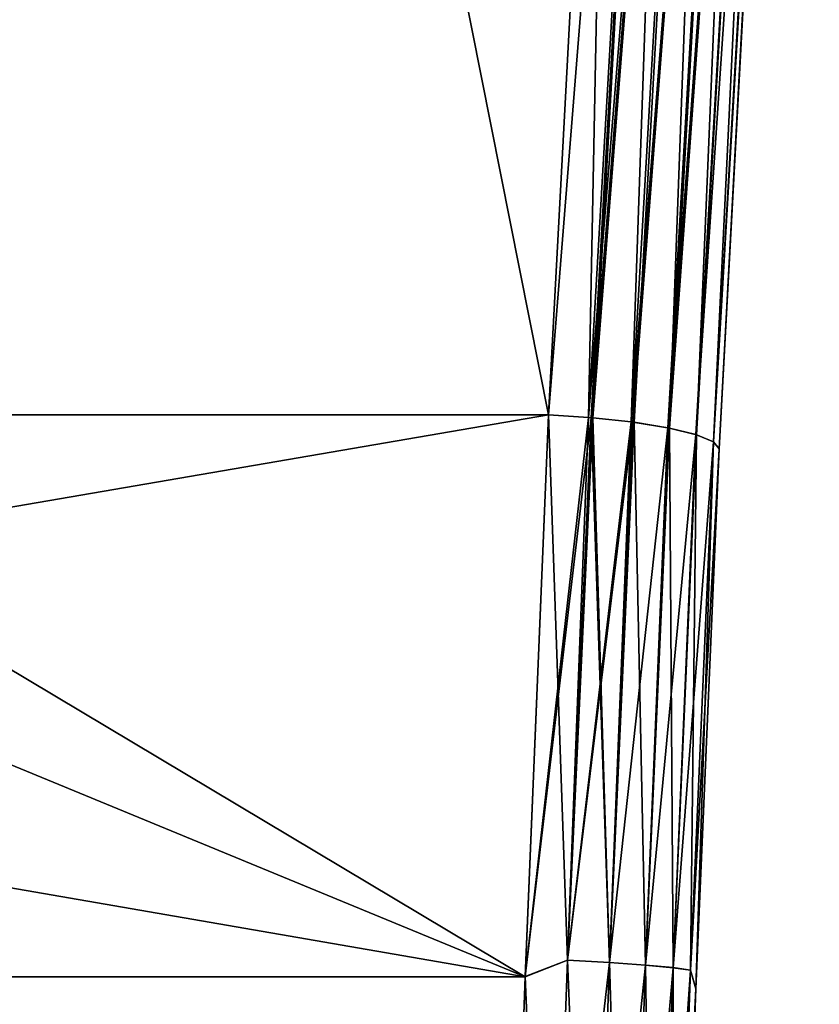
# Model space of a CAD drawing. Header units: metres. Extents: x 59 to 135, y -85 to 115.
# Tile 229 of 256: x 118.45 to 122.19, y 28.74 to 33.35. Entities that reach past the tile are written whole.
import ezdxf

# ---------------------------------------------------------------- set-up
doc = ezdxf.new("R2010")
doc.units = ezdxf.units.M
doc.layers.add('solid_20_404_502_XXX', color=7, linetype='CONTINUOUS')

msp = doc.modelspace()

# ---------------------------------------------------------------- linework, layer by layer
at = {"layer": 'solid_20_404_502_XXX'}
for points in [[(118.362114, 44.387398, -20.746782), (120.920715, 31.501926, -22.731838), (116.406403, 31.501926, -22.731838)], [(118.362114, 44.387398, -20.746782), (121.21772, 37.042725, -21.878258), (120.920715, 31.501926, -22.731838)], [(121.59446, 42.579441, 21.025305), (118.353859, 44.335918, 20.754713), (116.406403, 31.501926, 22.731838)], [(121.217766, 37.043423, 21.878151), (121.59446, 42.579441, 21.025305), (116.406403, 31.501926, 22.731838)], [(121.607666, 40.101086, 21.383686), (121.217766, 37.043423, 21.878151), (120.920715, 31.501926, 22.731838)], [(121.607666, 40.101086, 21.383686), (120.920715, 31.501926, 22.731838), (121.108917, 31.489971, 22.710915)], [(121.607674, 40.101154, -21.383675), (121.108917, 31.489971, -22.710915), (121.21772, 37.042725, -21.878258)], [(121.607674, 40.101154, -21.383675), (121.12014, 31.489037, -22.708218), (121.108917, 31.489971, -22.710915)], [(121.806305, 40.075787, 21.308224), (121.607666, 40.101086, 21.383686), (121.108917, 31.489971, 22.710915)], [(121.607674, 40.101154, -21.383675), (121.128456, 31.488325, -22.706106), (121.12014, 31.489037, -22.708218)], [(121.607674, 40.101154, -21.383675), (121.308067, 31.469107, -22.635454), (121.128456, 31.488325, -22.706106)], [(121.806313, 40.075855, -21.308212), (121.308067, 31.469107, -22.635454), (121.607674, 40.101154, -21.383675)], [(121.806305, 40.075787, 21.308224), (121.108917, 31.489971, 22.710915), (121.12014, 31.489037, 22.708218)], [(121.806305, 40.075787, 21.308224), (121.12014, 31.489037, 22.708218), (121.128456, 31.488325, 22.706106)], [(121.806305, 40.075787, 21.308224), (121.128456, 31.488325, 22.706106), (121.308067, 31.469107, 22.635454)], [(121.806313, 40.075855, -21.308212), (121.321922, 31.467281, -22.627779), (121.308067, 31.469107, -22.635454)], [(121.977089, 40.04475, 21.183084), (121.806305, 40.075787, 21.308224), (121.308067, 31.469107, 22.635454)], [(121.806313, 40.075855, -21.308212), (121.487793, 31.440247, -22.502239), (121.321922, 31.467281, -22.627779)], [(121.977097, 40.044823, -21.183073), (121.487793, 31.440247, -22.502239), (121.806313, 40.075855, -21.308212)], [(121.977089, 40.04475, 21.183084), (121.308067, 31.469107, 22.635454), (121.316139, 31.46805, 22.631027)], [(121.977089, 40.04475, 21.183084), (121.316139, 31.46805, 22.631027), (121.479507, 31.441875, 22.510317)], [(122.107811, 40.010201, 21.01722), (121.977089, 40.04475, 21.183084), (121.479507, 31.441875, 22.510317)], [(122.107811, 40.010201, 21.01722), (121.479507, 31.441875, 22.510317), (121.487793, 31.440247, 22.502239)], [(121.977097, 40.044823, -21.183073), (121.614677, 31.409077, -22.338121), (121.487793, 31.440247, -22.502239)], [(122.107811, 40.010201, 21.01722), (121.487793, 31.440247, 22.502239), (121.610962, 31.410225, 22.34446)], [(122.189102, 39.974606, 20.8225), (122.107811, 40.010201, 21.01722), (121.610962, 31.410225, 22.34446)], [(122.107819, 40.010269, -21.01721), (121.614677, 31.409077, -22.338121), (121.977097, 40.044823, -21.183073)], [(122.107819, 40.010269, -21.01721), (121.693626, 31.376055, -22.147545), (121.614677, 31.409077, -22.338121)], [(122.18911, 39.974678, -20.822489), (121.693626, 31.376055, -22.147545), (122.107819, 40.010269, -21.01721)], [(122.189102, 39.974606, 20.8225), (121.610962, 31.410225, 22.34446), (121.693031, 31.376421, 22.149744)], [(122.189102, 39.974606, 20.8225), (121.693031, 31.376421, 22.149744), (122.016319, 36.873535, 21.087315)], [(122.18911, 39.974678, -20.822489), (121.719856, 31.343044, -21.941166), (121.693626, 31.376055, -22.147545)], [(122.18911, 39.974678, -20.822489), (122.016319, 36.873447, -21.087328), (121.719856, 31.343044, -21.941166)], [(121.217766, 37.043423, 21.878151), (116.406403, 31.501926, 22.731838), (120.920715, 31.501926, 22.731838)], [(121.108917, 31.489971, -22.710915), (120.920715, 31.501926, -22.731838), (121.21772, 37.042725, -21.878258)], [(121.693031, 31.376421, 22.149744), (121.719856, 31.343044, 21.941166), (122.016319, 36.873535, 21.087315)], [(122.016319, 36.873447, -21.087328), (122.016319, 36.873535, 21.087315), (121.719856, 31.343044, 21.941166)], [(121.719856, 31.343044, -21.941166), (122.016319, 36.873447, -21.087328), (121.719856, 31.343044, 21.941166)], [(105.599998, 28.872463, 22.983446), (120.920715, 31.501926, 22.731838), (116.406403, 31.501926, 22.731838)], [(105.599998, 28.872463, 22.983446), (120.811363, 28.873121, 22.983421), (120.920715, 31.501926, 22.731838)], [(105.599998, 31.501926, -22.731838), (114.429604, 31.501926, -22.731838), (120.811333, 28.872431, -22.983448)], [(105.599998, 28.872463, -22.983446), (105.599998, 31.501926, -22.731838), (120.811333, 28.872431, -22.983448)], [(114.429604, 31.501926, -22.731838), (116.406403, 31.501926, -22.731838), (120.811333, 28.872431, -22.983448)], [(116.406403, 31.501926, -22.731838), (120.920715, 31.501926, -22.731838), (120.811333, 28.872431, -22.983448)], [(121.009964, 28.950161, -22.956102), (120.811333, 28.872431, -22.983448), (120.920715, 31.501926, -22.731838)], [(121.108917, 31.489971, 22.710915), (120.920715, 31.501926, 22.731838), (120.811363, 28.873121, 22.983421)], [(121.12014, 31.489037, 22.708218), (121.108917, 31.489971, 22.710915), (120.811363, 28.873121, 22.983421)], [(121.009956, 28.949823, 22.956118), (121.12014, 31.489037, 22.708218), (120.811363, 28.873121, 22.983421)], [(121.108917, 31.489971, -22.710915), (121.009964, 28.950161, -22.956102), (120.920715, 31.501926, -22.731838)], [(121.128456, 31.488325, 22.706106), (121.12014, 31.489037, 22.708218), (121.009956, 28.949823, 22.956118)], [(121.308067, 31.469107, 22.635454), (121.128456, 31.488325, 22.706106), (121.009956, 28.949823, 22.956118)], [(121.108917, 31.489971, -22.710915), (121.12014, 31.489037, -22.708218), (121.009964, 28.950161, -22.956102)], [(121.206436, 28.939043, -22.878071), (121.009964, 28.950161, -22.956102), (121.12014, 31.489037, -22.708218)], [(121.128456, 31.488325, -22.706106), (121.206436, 28.939043, -22.878071), (121.12014, 31.489037, -22.708218)], [(121.128456, 31.488325, -22.706106), (121.308067, 31.469107, -22.635454), (121.206436, 28.939043, -22.878071)], [(121.316139, 31.46805, 22.631027), (121.308067, 31.469107, 22.635454), (121.009956, 28.949823, 22.956118)], [(121.206429, 28.938705, 22.878086), (121.316139, 31.46805, 22.631027), (121.009956, 28.949823, 22.956118)], [(121.479507, 31.441875, 22.510317), (121.316139, 31.46805, 22.631027), (121.206429, 28.938705, 22.878086)], [(121.375465, 28.926651, 22.751225), (121.479507, 31.441875, 22.510317), (121.206429, 28.938705, 22.878086)], [(121.308067, 31.469107, -22.635454), (121.321922, 31.467281, -22.627779), (121.206436, 28.939043, -22.878071)], [(121.375481, 28.926985, -22.751209), (121.206436, 28.939043, -22.878071), (121.321922, 31.467281, -22.627779)], [(121.321922, 31.467281, -22.627779), (121.487793, 31.440247, -22.502239), (121.375481, 28.926985, -22.751209)], [(121.487793, 31.440247, 22.502239), (121.479507, 31.441875, 22.510317), (121.375465, 28.926651, 22.751225)], [(121.610962, 31.410225, 22.34446), (121.487793, 31.440247, 22.502239), (121.375465, 28.926651, 22.751225)], [(121.505249, 28.914831, -22.5844), (121.375481, 28.926985, -22.751209), (121.487793, 31.440247, -22.502239)], [(121.487793, 31.440247, -22.502239), (121.614677, 31.409077, -22.338121), (121.505249, 28.914831, -22.5844)], [(121.505234, 28.914499, 22.584415), (121.610962, 31.410225, 22.34446), (121.375465, 28.926651, 22.751225)], [(121.693031, 31.376421, 22.149744), (121.610962, 31.410225, 22.34446), (121.505234, 28.914499, 22.584415)], [(121.586662, 28.903433, -22.389322), (121.505249, 28.914831, -22.5844), (121.614677, 31.409077, -22.338121)], [(121.614677, 31.409077, -22.338121), (121.693626, 31.376055, -22.147545), (121.586662, 28.903433, -22.389322)], [(121.586655, 28.903103, 22.389338), (121.693031, 31.376421, 22.149744), (121.505234, 28.914499, 22.584415)], [(121.586655, 28.903103, 22.389338), (121.719856, 31.343044, 21.941166), (121.693031, 31.376421, 22.149744)], [(121.586655, 28.903103, 22.389338), (121.610977, 28.817184, 22.18372), (121.719856, 31.343044, 21.941166)], [(121.693626, 31.376055, -22.147545), (121.610886, 28.814907, -22.183815), (121.586662, 28.903433, -22.389322)], [(121.693626, 31.376055, -22.147545), (121.719856, 31.343044, -21.941166), (121.610886, 28.814907, -22.183815)], [(121.610977, 28.817184, 22.18372), (121.610886, 28.814907, -22.183815), (121.719856, 31.343044, -21.941166)], [(121.610977, 28.817184, 22.18372), (121.719856, 31.343044, -21.941166), (121.719856, 31.343044, 21.941166)], [(121.009964, 28.950161, -22.956102), (120.916115, 26.398703, -22.920664), (120.811333, 28.872431, -22.983448)], [(120.9161, 26.398335, 22.920637), (121.009956, 28.949823, 22.956118), (120.811363, 28.873121, 22.983421)], [(121.206429, 28.938705, 22.878086), (121.009956, 28.949823, 22.956118), (120.9161, 26.398335, 22.920637)], [(121.112946, 26.397509, -22.842754), (120.916115, 26.398703, -22.920664), (121.009964, 28.950161, -22.956102)], [(121.206436, 28.939043, -22.878071), (121.112946, 26.397509, -22.842754), (121.009964, 28.950161, -22.956102)], [(121.11293, 26.397141, 22.842728), (121.206429, 28.938705, 22.878086), (120.9161, 26.398335, 22.920637)], [(121.375465, 28.926651, 22.751225), (121.206429, 28.938705, 22.878086), (121.11293, 26.397141, 22.842728)], [(121.282516, 26.400257, 22.716061), (121.375465, 28.926651, 22.751225), (121.11293, 26.397141, 22.842728)], [(121.282532, 26.400621, -22.716087), (121.112946, 26.397509, -22.842754), (121.206436, 28.939043, -22.878071)], [(121.375481, 28.926985, -22.751209), (121.282532, 26.400621, -22.716087), (121.206436, 28.939043, -22.878071)], [(121.505234, 28.914499, 22.584415), (121.375465, 28.926651, 22.751225), (121.282516, 26.400257, 22.716061)], [(121.412987, 26.407465, 22.549509), (121.505234, 28.914499, 22.584415), (121.282516, 26.400257, 22.716061)], [(121.412994, 26.407825, -22.549536), (121.282532, 26.400621, -22.716087), (121.375481, 28.926985, -22.751209)], [(121.505249, 28.914831, -22.5844), (121.412994, 26.407825, -22.549536), (121.375481, 28.926985, -22.751209)], [(121.586655, 28.903103, 22.389338), (121.505234, 28.914499, 22.584415), (121.412987, 26.407465, 22.549509)], [(121.495201, 26.418257, 22.354733), (121.586655, 28.903103, 22.389338), (121.412987, 26.407465, 22.549509)], [(121.495216, 26.418615, -22.354759), (121.412994, 26.407825, -22.549536), (121.505249, 28.914831, -22.5844)], [(121.495201, 26.418257, 22.354733), (121.610977, 28.817184, 22.18372), (121.586655, 28.903103, 22.389338)], [(121.586662, 28.903433, -22.389322), (121.495216, 26.418615, -22.354759), (121.505249, 28.914831, -22.5844)], [(121.586662, 28.903433, -22.389322), (121.610886, 28.814907, -22.183815), (121.495216, 26.418615, -22.354759)], [(105.599998, 28.872463, 22.983446), (120.718369, 26.233023, 22.932026), (120.811363, 28.873121, 22.983421)], [(105.599998, 28.872463, 22.983446), (105.599998, 26.231493, 22.931908), (120.718369, 26.233023, 22.932026)], [(105.599998, 28.872463, -22.983446), (120.811333, 28.872431, -22.983448), (120.718346, 26.232264, -22.931967)], [(105.599998, 26.231493, -22.931908), (105.599998, 28.872463, -22.983446), (120.718346, 26.232264, -22.931967)], [(120.916115, 26.398703, -22.920664), (120.718346, 26.232264, -22.931967), (120.811333, 28.872431, -22.983448)], [(120.9161, 26.398335, 22.920637), (120.811363, 28.873121, 22.983421), (120.718369, 26.233023, 22.932026)], [(121.495201, 26.418257, 22.354733), (121.518242, 26.277273, 22.135105), (121.610977, 28.817184, 22.18372)], [(121.495216, 26.418615, -22.354759), (121.610886, 28.814907, -22.183815), (121.518158, 26.274691, -22.134907)], [(121.518242, 26.277273, 22.135105), (121.518158, 26.274691, -22.134907), (121.610886, 28.814907, -22.183815)], [(121.610977, 28.817184, 22.18372), (121.518242, 26.277273, 22.135105), (121.610886, 28.814907, -22.183815)]]:
    msp.add_3dface(points, dxfattribs=at)

doc.saveas('drawing.dxf')
